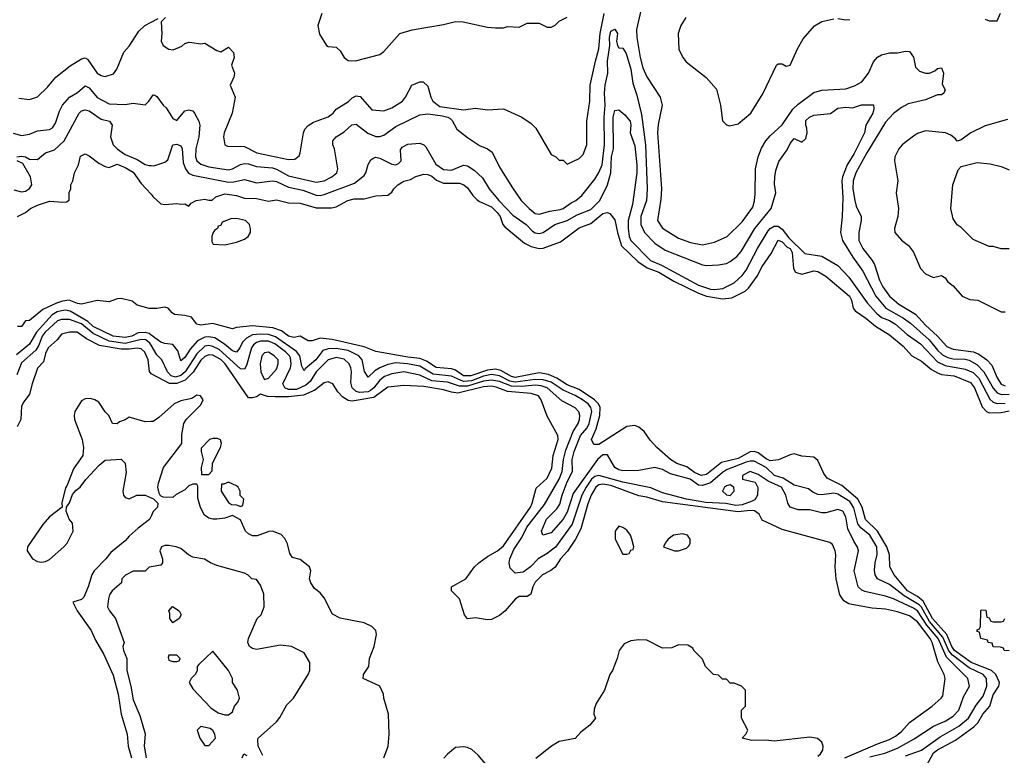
# Model space of a CAD drawing. Header units: inches. Extents: x 2348352 to 2479776, y 460422 to 613655.
# Tile 159 of 256: x 2379340 to 2384286, y 511683 to 515379. Entities that reach past the tile are written whole.
import ezdxf

# ---------------------------------------------------------------- set-up
doc = ezdxf.new("R2010")
doc.units = ezdxf.units.IN
doc.header["$MEASUREMENT"] = 0
doc.layers.add('C3571', color=7, linetype='Continuous')
doc.layers.add('C3581', color=7, linetype='Continuous')

msp = doc.modelspace()

# ---------------------------------------------------------------- linework, layer by layer
at = {"layer": 'C3571', "color": 4}
for points, elevation in [([(2379335.3, 514984.7), (2379390, 514978), (2379430, 514991.3), (2379480.2, 515039.8), (2379522, 515090), (2379593.4, 515146.6), (2379650, 515182), (2379670, 515186.8), (2379680.7, 515180.7), (2379730, 515110.8), (2379750, 515099.1), (2379770, 515094), (2379812.1, 515107.9), (2379829, 515130), (2379864.1, 515215.9), (2379890, 515246), (2379938.6, 515321.4), (2379969.4, 515350.6), (2380000, 515366.4)], 96), ([(2379308.3, 514808.3), (2379350, 514798), (2379390, 514804.9), (2379430, 514820.7), (2379490, 514827.3), (2379504.5, 514835.5), (2379520.5, 514859.5), (2379540.1, 514919.9), (2379555.6, 514950), (2379590, 514990.4), (2379630, 515012.7), (2379670, 515046.8), (2379690, 515037.3), (2379730, 514988.4), (2379790, 514956.3), (2379870, 514953.4), (2379910, 514960.5), (2379970, 514951.3), (2379989.3, 514970.7), (2380000, 514986.9)], 92), ([(2379326, 514690), (2379350, 514694), (2379370, 514690.6), (2379390, 514678.8), (2379430, 514676.3), (2379469.5, 514710.5), (2379514.6, 514725.4), (2379562.9, 514770), (2379639, 514910), (2379650, 514921), (2379670, 514926), (2379690, 514921), (2379750, 514878.8), (2379792, 514870), (2379804.7, 514850), (2379796, 514790), (2379810.6, 514750), (2379830.7, 514730), (2379870, 514702.4), (2379930, 514676.4), (2379970, 514651.8), (2379990, 514646), (2380000, 514645.9)], 88), ([(2379330, 514390.7), (2379370, 514410.6), (2379394, 514430), (2379430, 514447.7), (2379490, 514466.8), (2379557.2, 514462.8), (2379575.3, 514464.7), (2379588, 514472), (2379588.9, 514511.1), (2379598, 514530), (2379598, 514550), (2379608, 514570), (2379615.3, 514610), (2379635.3, 514650), (2379646, 514694), (2379670, 514704.7), (2379690, 514696), (2379738.5, 514658.5), (2379770, 514641), (2379790, 514636), (2379830, 514652.7), (2379870, 514636.4), (2379910, 514613), (2379950, 514556), (2380000, 514501.9)], 84), ([(2379310, 514524.7), (2379350, 514514), (2379370, 514517.3), (2379389.5, 514530.5), (2379400.9, 514550), (2379395.1, 514590), (2379356.5, 514656.5), (2379328, 514670)], 88), ([(2380000, 513928.7), (2379990, 513928.7), (2379930, 513945.2), (2379905.2, 513965.2), (2379850, 513979), (2379830, 513977.2), (2379790, 513961.2), (2379730, 513968.7), (2379650.8, 513949.2), (2379630, 513952.7), (2379589.6, 513969.6), (2379554.7, 513965.3), (2379524.4, 513955.6), (2379456.8, 513923.2), (2379390, 513868), (2379370, 513866), (2379350, 513838), (2379330, 513838)], 84), ([(2380000, 513794.9), (2379990, 513802.2), (2379970, 513807.2), (2379934.8, 513805.2), (2379904, 513790), (2379870, 513783.1), (2379810, 513789.1), (2379710, 513837.2), (2379682.2, 513862.2), (2379594.5, 513914.5), (2379570, 513919.3), (2379550, 513917.1), (2379528.2, 513911.8), (2379503.6, 513896.4), (2379424.7, 513810), (2379390, 513749.7), (2379323.8, 513696.2)], 88), ([(2380000, 513744.5), (2379994.1, 513754.1), (2379974, 513770), (2379950, 513772.3), (2379870, 513752.5), (2379790, 513764.1), (2379710, 513802.9), (2379650, 513851.2), (2379590, 513872.2), (2379550, 513873.5), (2379530, 513866.6), (2379469, 513810), (2379453.1, 513790), (2379435.8, 513744.2), (2379420.8, 513719.2), (2379350, 513655.6), (2379325.3, 513594.7)], 92), ([(2380000.1, 513600.1), (2379991.7, 513611.7), (2379985.1, 513670), (2379968.5, 513708.5), (2379950, 513726), (2379930, 513729.7), (2379890, 513723.5), (2379850, 513723.8), (2379741.8, 513741.8), (2379675.2, 513775.2), (2379629.3, 513809.3), (2379590, 513809.4), (2379550, 513799.3), (2379528.4, 513771.6), (2379483.8, 513730), (2379470, 513702), (2379459.1, 513660.9), (2379430, 513628), (2379402.8, 513550), (2379390, 513498), (2379360.5, 513459.5), (2379350, 513438), (2379346, 513370), (2379327.1, 513332.9)], 96), ([(2380000, 513360.1), (2379970, 513358), (2379890, 513382), (2379870, 513368.7), (2379841, 513359), (2379830, 513349), (2379806, 513350), (2379788, 513390), (2379769.1, 513409.1), (2379737.2, 513457.2), (2379718, 513470), (2379696, 513476), (2379670, 513475.1), (2379650, 513464), (2379617.3, 513410), (2379614, 513390), (2379616.3, 513370), (2379654.8, 513270), (2379660.7, 513230), (2379658, 513190), (2379610, 513122), (2379579.1, 513040.9), (2379570, 513028), (2379552, 512952), (2379554, 512930), (2379490, 512881.2), (2379456.7, 512843.3), (2379378.8, 512730), (2379377.3, 512710), (2379404, 512670), (2379430, 512656.3), (2379450, 512653.4), (2379470, 512656.3), (2379490, 512668), (2379562.7, 512730), (2379579.3, 512750), (2379609.2, 512810), (2379605.2, 512850), (2379589, 512870), (2379574, 512910), (2379575.3, 512930), (2379590, 512952), (2379605.6, 512994.4), (2379624.1, 513015.9), (2379644, 513030), (2379671.7, 513068.3), (2379738.9, 513141.1), (2379770, 513166.8), (2379850, 513171), (2379870.7, 513150.7), (2379875.9, 513104.1), (2379858.8, 513010), (2379861, 512990), (2379870, 512978), (2379890, 512971.3), (2379929.1, 512990.9), (2379970.7, 512990.7), (2380000, 512977.4)], 104), ([(2380000, 512884.5), (2379992.7, 512867.3), (2379934.9, 512825.1), (2379890, 512785.2), (2379870, 512760.9), (2379797.5, 512702.5), (2379773.4, 512670), (2379714, 512610), (2379702, 512590), (2379684.9, 512530), (2379662, 512478), (2379650, 512466), (2379607.1, 512452.9), (2379628.9, 512408.9), (2379699.5, 512310), (2379721.5, 512261.5), (2379762.4, 512190), (2379810, 512086), (2379834.6, 511990), (2379850.3, 511890.3), (2379880.5, 511790), (2379886, 511730), (2379902.4, 511670)], 104), ([(2380000, 512629.7), (2379990, 512628), (2379970, 512608), (2379910, 512608.7), (2379871.3, 512588.7), (2379854, 512570), (2379852, 512550), (2379804.7, 512510), (2379791.3, 512490), (2379786.8, 512470), (2379781, 512430), (2379791, 512410), (2379822, 512370), (2379864.7, 512250), (2379858, 512230), (2379861, 512210), (2379878.8, 512170), (2379878, 512110), (2379898.8, 512030), (2379910, 511962), (2379943.5, 511883.5), (2379970.6, 511790.6), (2379965.5, 511730), (2379976.3, 511670)], 108)]:
    msp.add_lwpolyline(points, dxfattribs=dict(at, elevation=elevation))
at = {"layer": 'C3581', "color": 4}
for points, elevation in [([(2382470.6, 515469.4), (2382439.5, 515330), (2382441.1, 515290), (2382457.1, 515190), (2382470, 515138), (2382490, 515091.3), (2382557.3, 514990), (2382567.3, 514950), (2382546.9, 514853.1), (2382543.7, 514810), (2382564.9, 514530), (2382561.7, 514478.3), (2382544.9, 514370), (2382570, 514331), (2382650, 514282), (2382710, 514259.3), (2382770, 514248), (2382830, 514260.7), (2382894, 514290), (2382970, 514364), (2383022.7, 514437.3), (2383031.4, 514468.6), (2383034.9, 514505.1), (2383036.3, 514630), (2383049.7, 514690), (2383066.3, 514733.7), (2383087.6, 514770), (2383110, 514796.3), (2383170, 514850.5), (2383224.5, 514930), (2383250, 514954.9), (2383330, 515013), (2383370, 515025.5), (2383490, 515032.4), (2383533, 515047), (2383570, 515066.7), (2383603.6, 515110), (2383630, 515167.3), (2383650, 515190.5), (2383670, 515202), (2383710, 515213), (2383750, 515213.4), (2383790, 515220.7), (2383810, 515218.8), (2383830, 515191.3), (2383840.4, 515140.4), (2383860.3, 515120.3), (2383890, 515110.4), (2383910, 515110.4), (2383937.7, 515122.3), (2383950, 515133.4), (2383970, 515137.3), (2383981.6, 515110), (2383974.8, 515054.8), (2383990, 515026), (2383982, 515010), (2383970, 515002), (2383950, 515002), (2383890, 514976), (2383803.9, 514956.1), (2383770, 514938.4), (2383730, 514907.3), (2383690, 514863.7), (2383596, 514710), (2383540.3, 514610), (2383526.3, 514570), (2383524.9, 514530), (2383535.3, 514470), (2383542.7, 514442.8), (2383568, 514390), (2383568, 514370), (2383554.9, 514310), (2383556.4, 514270), (2383574.9, 514230), (2383623.1, 514170), (2383633.7, 514150), (2383658.9, 514070), (2383676.7, 514036.7), (2383710, 513990.5), (2383756.3, 513950), (2383840, 513900), (2383890, 513843.7), (2383950.4, 513790), (2383998, 513738), (2384030, 513724), (2384131.1, 513711.1), (2384159, 513699), (2384199.3, 513670), (2384223.2, 513643.2), (2384250, 513580.7), (2384270, 513547.4), (2384290, 513538.9)], 96), ([(2380000, 515366.4), (2380035.3, 515384.7)], 96), ([(2380072, 515390), (2380051.3, 515368.7), (2380054.8, 515310), (2380050.9, 515270.9), (2380061, 515250), (2380090, 515231), (2380111.9, 515228.1), (2380154, 515246), (2380170, 515258.8), (2380190, 515266), (2380205.4, 515265.4), (2380250, 515258), (2380270, 515261), (2380330, 515224.7), (2380350, 515218), (2380390, 515242), (2380414.4, 515214.4), (2380418, 515190), (2380404.7, 515150), (2380418.8, 515110), (2380416, 515090), (2380398, 515050), (2380422.8, 514990), (2380407.3, 514910), (2380367.3, 514810), (2380364, 514790), (2380371, 514751), (2380384, 514744), (2380470, 514742), (2380532, 514710), (2380690, 514677.3), (2380722, 514678), (2380744, 514696), (2380749.3, 514710.7), (2380765.1, 514810), (2380772.3, 514830), (2380790, 514847.7), (2380816.1, 514863.9), (2380890, 514890.4), (2380914.5, 514910), (2380930, 514930.5), (2380991.3, 514968.7), (2381010, 514986.8), (2381030, 514996.3), (2381050, 514994), (2381110, 514926.8), (2381170, 514920.7), (2381210, 514936.3), (2381262.7, 514970), (2381278, 514990), (2381310, 515050.8), (2381350, 515067.3), (2381367.1, 515067.1), (2381390, 515046), (2381404.9, 514990), (2381416.2, 514970), (2381450, 514943.5), (2381570, 514925.5), (2381630, 514934), (2381690, 514926), (2381770, 514931), (2381862, 514890), (2381910, 514858), (2381933.7, 514833.7), (2382010, 514702), (2382034, 514690), (2382050, 514674), (2382070, 514674), (2382090, 514654), (2382150, 514682), (2382170, 514702), (2382189, 514750), (2382189.4, 514869.4), (2382203.7, 514970), (2382206.6, 515050), (2382232, 515170), (2382250, 515232), (2382256.8, 515310), (2382276.4, 515410)], 96), ([(2380858.8, 515410), (2380838, 515350), (2380847.1, 515307.1), (2380882, 515250), (2380890, 515244.7), (2380930, 515242), (2380950, 515222), (2380970.8, 515190), (2380990, 515174), (2381026.8, 515173.2), (2381150, 515204), (2381170, 515218.8), (2381250, 515310.6), (2381311.4, 515328.6), (2381470, 515355.3), (2381530, 515370.4), (2381567.9, 515367.9), (2381690, 515341), (2381730, 515338), (2381770, 515338), (2381790, 515344.7), (2381850, 515342), (2381890, 515362), (2381950, 515362), (2381990, 515342), (2382010, 515342), (2382030, 515352), (2382050, 515372), (2382090, 515391.3)], 104), ([(2382687.3, 515390), (2382660.7, 515350), (2382648, 515310), (2382650.6, 515230.6), (2382670.8, 515190), (2382688.3, 515168.3), (2382788.1, 515088.1), (2382841, 515030), (2382860.7, 514950), (2382870.9, 514870.9), (2382890, 514851.3), (2382905.4, 514845.4), (2382950, 514856), (2383013.2, 514910), (2383072.9, 515007.1), (2383142, 515150), (2383150, 515158), (2383170, 515158), (2383190, 515146), (2383210, 515151.3), (2383246.8, 515233.2), (2383276.6, 515283.4), (2383332.1, 515347.9), (2383370, 515370.8), (2383430, 515382.8)], 104), ([(2383450, 515386), (2383490, 515378), (2383510, 515381)], 104), ([(2384190, 515382), (2384210, 515374), (2384250, 515374), (2384267.3, 515412.7)], 104), ([(2380000, 514986.9), (2380010, 515002), (2380019.6, 514999.6), (2380030, 514994), (2380061, 514950), (2380076.8, 514936.8), (2380110, 514882), (2380130, 514872), (2380170, 514921), (2380190, 514926), (2380210, 514921), (2380218.8, 514910), (2380240.7, 514870), (2380244.9, 514850), (2380240.5, 514790), (2380224.6, 514730), (2380223.1, 514690), (2380230.4, 514670.4), (2380250, 514653.4), (2380290, 514640.4), (2380390, 514624.9), (2380410, 514630.4), (2380450, 514652.2), (2380470, 514657), (2380490, 514654.9), (2380530, 514641.7), (2380610, 514635.3), (2380630, 514628.9), (2380690, 514594.9), (2380830, 514563.1), (2380869.6, 514570.4), (2380909, 514590), (2380933.2, 514610), (2380939, 514630), (2380921.2, 514730), (2380913.2, 514750), (2380914, 514770), (2380930, 514791), (2380970, 514816), (2381009.5, 514850.5), (2381030, 514854), (2381088.5, 514808.5), (2381130, 514793), (2381150, 514793), (2381170, 514799.1), (2381230, 514843), (2381350, 514901), (2381390, 514906), (2381464.5, 514895.5), (2381490.3, 514890.3), (2381502, 514882), (2381512.1, 514872.1), (2381536, 514830), (2381590, 514787.3), (2381650, 514746.8), (2381690, 514731), (2381713.4, 514713.4), (2381750, 514638), (2381815.2, 514535.2), (2381858.8, 514470), (2381898.8, 514430), (2381930, 514406), (2381950, 514401.6), (2382002.8, 514417.2), (2382054.6, 514425.4), (2382070, 514430.4), (2382110, 514459.1), (2382134, 514470), (2382164.8, 514495.2), (2382230, 514578.8), (2382250, 514610.8), (2382266, 514650), (2382277.3, 514750), (2382275.6, 514890), (2382281, 514950), (2382277.3, 515010), (2382281.1, 515050), (2382295.1, 515110), (2382293, 515170), (2382305.1, 515250), (2382302.9, 515290), (2382310, 515321), (2382330, 515330.8), (2382344, 515310), (2382338.8, 515270), (2382342.8, 515250), (2382350, 515238), (2382370, 515236), (2382386.8, 515210), (2382410.3, 515130), (2382419.9, 515059.9), (2382439.9, 514999.9), (2382463.2, 514903.2), (2382483.1, 514750), (2382492.4, 514530), (2382488.4, 514470), (2382460.4, 514390), (2382460.4, 514350), (2382478.4, 514310), (2382530, 514257.1), (2382582, 514222), (2382770, 514147.7), (2382790, 514144), (2382850, 514147.3), (2382890, 514154), (2382910, 514164), (2382942.7, 514190), (2382964.9, 514215.1), (2383033.3, 514330), (2383116, 514430), (2383139, 514510), (2383132.3, 514552.3), (2383133.6, 514590), (2383138.3, 514621.7), (2383153, 514667), (2383195.3, 514724.7), (2383210, 514758), (2383230, 514782), (2383270, 514764.7), (2383290, 514782), (2383295.3, 514810), (2383294.6, 514834.6), (2383288.7, 514850), (2383290, 514872), (2383308, 514890), (2383330, 514898.8), (2383412.9, 514907.1), (2383450, 514934.8), (2383490, 514939.1), (2383523.1, 514936.9), (2383569.1, 514950.9), (2383630, 514952), (2383631.3, 514931.3), (2383626, 514910), (2383590.8, 514850), (2383584, 514810), (2383532.4, 514707.6), (2383497, 514650), (2383473.4, 514590), (2383470.3, 514570), (2383475.9, 514484.1), (2383472.2, 514390), (2383463.1, 514310), (2383473.4, 514270), (2383525.4, 514185.4), (2383575.4, 514115.4), (2383641.1, 513990), (2383690.4, 513930), (2383779.8, 513879.8), (2383814.6, 513854.6), (2383908.9, 513770), (2383950, 513718.7), (2383976, 513696), (2384002.8, 513682.8), (2384030, 513676.1), (2384090, 513673.8), (2384110, 513668.9), (2384147.6, 513647.6), (2384184, 513610), (2384230, 513528.4), (2384250, 513504.6), (2384270, 513496.9), (2384310, 513497.8)], 92), ([(2380000, 514645.9), (2380014.3, 514645.7), (2380070, 514662.8), (2380084.1, 514675.9), (2380109.6, 514750.4), (2380130, 514754), (2380150, 514744.7), (2380156.3, 514730), (2380161.7, 514661.7), (2380174, 514630), (2380188.9, 514608.9), (2380210, 514597.6), (2380390, 514563.6), (2380416, 514564), (2380470, 514576.3), (2380530, 514559.1), (2380610, 514570.4), (2380630, 514566.7), (2380690, 514538.3), (2380762, 514522), (2380830, 514498), (2380850, 514496.5), (2380870, 514501.1), (2381021.3, 514558.7), (2381070, 514596), (2381079.3, 514610), (2381090, 514651), (2381104.9, 514675.1), (2381116.6, 514683.4), (2381130, 514687.7), (2381150, 514683), (2381210, 514653.4), (2381230, 514650.8), (2381243.2, 514656.8), (2381256, 514670), (2381254, 514726), (2381262, 514738), (2381290, 514754), (2381350, 514758.8), (2381370, 514751), (2381379.9, 514739.9), (2381430, 514653.4), (2381470, 514626.4), (2381510, 514622.4), (2381570, 514647.7), (2381590, 514644.9), (2381623.9, 514623.9), (2381665.1, 514585.1), (2381699.1, 514530), (2381747, 514470), (2381817.7, 514397.8), (2381884.9, 514350), (2381916.1, 514316.1), (2381930, 514307.7), (2381950, 514305.5), (2381970, 514310.6), (2382029, 514350), (2382090, 514370.4), (2382140.6, 514399.4), (2382210, 514426), (2382254.8, 514470), (2382292.9, 514550), (2382309.8, 514610), (2382313.7, 514690), (2382323.1, 514730), (2382321, 514890), (2382330, 514922.8), (2382350, 514926.8), (2382380.9, 514900.9), (2382407.3, 514870), (2382410.4, 514850), (2382406.8, 514810), (2382430, 514744.7), (2382440.2, 514650), (2382440.2, 514610), (2382419.1, 514450), (2382396.5, 514370), (2382396.1, 514330), (2382402.3, 514290), (2382410.5, 514270), (2382508.2, 514170), (2382565.1, 514145.1), (2382750, 514045.8), (2382810, 514025.8), (2382830, 514023.2), (2382872.1, 514027.9), (2382930, 514057.1), (2382970, 514093.4), (2382990, 514120.7), (2383046.3, 514230), (2383100.8, 514319.2), (2383110, 514330.4), (2383130, 514342), (2383150, 514341.7), (2383170, 514327.6), (2383203.3, 514283.3), (2383284.1, 514204.1), (2383370.3, 514190.3), (2383450, 514144), (2383504.8, 514084.8), (2383597.5, 513957.5), (2383644.2, 513904.2), (2383670, 513883.1), (2383710, 513867.4), (2383739.3, 513850), (2383798, 513798), (2383866, 513750), (2383950, 513660.3), (2383990, 513641.3), (2384090, 513623.2), (2384130, 513606), (2384157.7, 513577.7), (2384213, 513473), (2384230, 513457.4), (2384250, 513450.3), (2384290, 513453.4)], 88), ([(2384302, 514878), (2384190, 514845.2), (2384118, 514810), (2384070, 514775.3), (2384050, 514768.7), (2384041.2, 514781.2), (2384018.4, 514798.4), (2383991.5, 514811.5), (2383890, 514820.9), (2383850, 514806.6), (2383830, 514794.5), (2383774, 514750), (2383756.3, 514730), (2383736.3, 514690), (2383734, 514670), (2383750.8, 514570), (2383742.8, 514510), (2383754, 514430), (2383750.7, 514390), (2383734.8, 514330), (2383736, 514310), (2383770, 514271.3), (2383804.5, 514244.5), (2383830, 514211.3), (2383864.7, 514130), (2383890, 514102), (2383930, 514084.7), (2383970, 514094), (2383990, 514082), (2384002.8, 514062.8), (2384030, 514042), (2384074, 513990), (2384112.7, 513972.7), (2384154, 513970), (2384270, 513912), (2384290, 513911.3)], 104), ([(2384310, 514228.7), (2384270, 514228.7), (2384230, 514239), (2384210, 514239), (2384130, 514275.3), (2384070, 514335.3), (2384049.3, 514349.3), (2384030, 514378), (2384018, 514430), (2384027.3, 514550), (2384054.6, 514625.4), (2384070, 514642), (2384150, 514661), (2384215.3, 514655.3), (2384270, 514641), (2384310, 514624.7)], 104), ([(2380000, 514501.9), (2380011, 514490), (2380050, 514454.8), (2380070, 514450.7), (2380130, 514456), (2380148, 514452), (2380170, 514454), (2380190, 514442), (2380202, 514458), (2380226, 514470), (2380270, 514478), (2380290, 514472), (2380307.3, 514472.7), (2380326, 514490), (2380370, 514504), (2380430, 514495.5), (2380470, 514483), (2380530, 514480.3), (2380590, 514466.8), (2380630, 514474), (2380690, 514458.8), (2380750, 514458), (2380830, 514434.4), (2380906, 514434), (2380930, 514438.8), (2380988.7, 514470), (2381021.2, 514478.8), (2381070, 514479.1), (2381130, 514494.8), (2381190, 514498), (2381210, 514512), (2381219, 514530), (2381239, 514550), (2381270, 514567.3), (2381304.1, 514575.9), (2381330, 514590.8), (2381370, 514602.8), (2381390, 514600.7), (2381410, 514593), (2381433.3, 514573.3), (2381470, 514558.4), (2381550, 514557.1), (2381571, 514550), (2381590, 514534.8), (2381615.8, 514495.8), (2381636, 514476), (2381650, 514465.5), (2381710, 514438.4), (2381739.5, 514410), (2381753.1, 514390), (2381766.7, 514350), (2381778, 514338), (2381876.5, 514256.5), (2381910, 514240.3), (2381950, 514230.3), (2381970, 514232), (2382056.4, 514263.6), (2382150, 514334), (2382210, 514355.5), (2382270, 514406), (2382291.1, 514411.1), (2382304.7, 514404.7), (2382330, 514374), (2382342.8, 514310), (2382363.7, 514243.7), (2382444.6, 514164.6), (2382491.7, 514131.7), (2382550.4, 514110), (2382626.2, 514066.2), (2382750, 514005), (2382790.2, 513990.2), (2382870, 513976.5), (2382917.6, 513982.4), (2382984.4, 514015.6), (2383002, 514030), (2383045.6, 514090), (2383070, 514138.8), (2383115.6, 514204.4), (2383150, 514270.7), (2383170, 514262.8), (2383196, 514236), (2383210.3, 514230), (2383220.5, 514210), (2383228, 514130), (2383238, 514110), (2383270, 514100.7), (2383330, 514117.3), (2383350, 514114), (2383390, 514090.5), (2383508.4, 513990), (2383519.5, 513970), (2383526.7, 513930), (2383536.5, 513916.5), (2383590, 513880.4), (2383639.7, 513839.7), (2383710, 513796.4), (2383778.8, 513738.8), (2383822, 513690), (2383870, 513663.1), (2383921.3, 513621.3), (2383950, 513604.6), (2383970, 513596.9), (2384034.8, 513590), (2384115.8, 513555.8), (2384136.5, 513530), (2384174.7, 513434.7), (2384197.3, 513410), (2384210, 513403.7), (2384270, 513404.9), (2384310, 513413.8)], 84), ([(2383895.1, 511630), (2383930, 511695.3), (2383950, 511710.3), (2384041.1, 511758.9), (2384133.3, 511826.7), (2384153.2, 511846.8), (2384178.9, 511890), (2384214, 511930), (2384230, 511986.8), (2384259, 512030), (2384262.7, 512050), (2384244, 512090), (2384222.4, 512110), (2384119.7, 512150), (2384036.8, 512210), (2384023.4, 512230), (2383997, 512290), (2383925.2, 512370), (2383877.9, 512457.9), (2383850, 512481.1), (2383799.2, 512510), (2383732.4, 512590), (2383711.3, 512630), (2383709.7, 512690), (2383696.8, 512730), (2383649.8, 512810), (2383588.5, 512868.5), (2383571.9, 512930), (2383549.9, 512969.9), (2383470, 513039.7), (2383396.1, 513076.1), (2383379.8, 513099.8), (2383350, 513165.1), (2383330, 513180.5), (2383270, 513186.6), (2383230, 513197.6), (2383210, 513193.3), (2383152.5, 513167.5), (2383110, 513163.5), (2383090, 513172.1), (2383050, 513202.7), (2383030, 513209.8), (2383010, 513208.6), (2382950, 513174.8), (2382865.6, 513154.4), (2382790, 513094), (2382764, 513090), (2382730, 513104.2), (2382692.2, 513132.2), (2382640.9, 513150), (2382610, 513169.7), (2382540.7, 513230), (2382507.2, 513267.2), (2382477, 513310), (2382450, 513331.5), (2382430, 513340.5), (2382390, 513334.7), (2382250, 513244.7), (2382224.4, 513244.4), (2382212, 513270), (2382235.7, 513324.3), (2382254.5, 513390), (2382256, 513430), (2382248.4, 513450), (2382228.3, 513470), (2382150, 513521.4), (2382090, 513545), (2382039, 513579), (2381996.5, 513596.5), (2381950, 513604.2), (2381830, 513582.1), (2381810, 513585.9), (2381756.7, 513616.7), (2381730, 513623.9), (2381690, 513618.4), (2381606.8, 513590), (2381570, 513589.8), (2381530, 513618.7), (2381510, 513625), (2381432.6, 513632.6), (2381383.8, 513663.8), (2381350, 513676.8), (2381290, 513682.9), (2381130, 513711.8), (2381070, 513736.2), (2380910, 513771.8), (2380850, 513779.5), (2380810, 513766), (2380790, 513765.2), (2380750, 513788.7), (2380717.5, 513782.5), (2380690.5, 513789.5), (2380656.1, 513816.1), (2380611.4, 513831.4), (2380510, 513841.1), (2380430, 513833.2), (2380410, 513826.6), (2380310, 513852.3), (2380250, 513845.2), (2380230, 513849), (2380204, 513884), (2380170, 513893.2), (2380118, 513898), (2380105.6, 513905.6), (2380086, 513930), (2380070, 513935.3), (2380030, 513928.7), (2380000, 513928.7)], 84), ([(2383790, 511680.3), (2383870, 511708.7), (2383964.1, 511775.9), (2384057.6, 511830), (2384106, 511870), (2384144.2, 511935.8), (2384180, 511980), (2384199.2, 512030), (2384196.9, 512070), (2384179.6, 512090), (2384110, 512123.5), (2384026, 512186), (2384008.2, 512208.2), (2383977.1, 512277.1), (2383910, 512355), (2383870, 512427.4), (2383859.1, 512439.1), (2383784, 512484), (2383710, 512541.3), (2383649.3, 512570), (2383638, 512590), (2383633.8, 512613.8), (2383636.9, 512650), (2383647.9, 512692.1), (2383646.3, 512730), (2383610, 512789.6), (2383566.1, 512826.1), (2383550, 512847), (2383530, 512926), (2383510, 512958.3), (2383450, 512994.7), (2383430, 513000.5), (2383370, 512991.6), (2383350, 512994), (2383324.9, 513004.9), (2383302, 513022), (2383230, 513041.3), (2383175.8, 513075.8), (2383132.3, 513090), (2383089.6, 513130), (2383030, 513161), (2383010, 513161.5), (2382990, 513155.8), (2382890, 513116.9), (2382870, 513104.7), (2382810, 513052.6), (2382770, 513038.4), (2382750, 513040.9), (2382709, 513070), (2382610, 513097.6), (2382570, 513119.3), (2382531.1, 513128.9), (2382450, 513114), (2382370, 513113), (2382350, 513116.9), (2382329.6, 513130), (2382293.8, 513193.8), (2382270, 513193.3), (2382242, 513170), (2382120.5, 512999.5), (2382090, 512905.2), (2382070, 512869.4), (2382010, 512801.2), (2381969, 512789), (2381962, 512810), (2381987, 512870), (2382038.9, 512921.1), (2382054.2, 512945.8), (2382064.7, 512990), (2382090, 513057.3), (2382117.7, 513110), (2382115.8, 513170), (2382124.8, 513210), (2382157.7, 513290), (2382190.6, 513329.5), (2382201.5, 513350), (2382214.2, 513410), (2382209.7, 513430), (2382195.4, 513450), (2382167.8, 513470), (2382130, 513491.8), (2382070, 513517.2), (2382010, 513558.5), (2381970, 513570.6), (2381930, 513572), (2381830, 513558.5), (2381803.1, 513563.1), (2381750, 513590.5), (2381710, 513596.3), (2381670, 513588), (2381610, 513565.4), (2381570, 513561.1), (2381510, 513588.1), (2381418.1, 513598.1), (2381350, 513638), (2381288.7, 513650), (2381230, 513655), (2381190, 513647.2), (2381149.3, 513630.7), (2381124.5, 513615.5), (2381090, 513584), (2381071.6, 513611.6), (2381060.5, 513670), (2381043.6, 513690), (2380990, 513717.1), (2380930, 513727.9), (2380890, 513726.4), (2380863.4, 513716.6), (2380828.5, 513670), (2380774.6, 513625.4), (2380770, 513615.3), (2380758, 513638), (2380747.1, 513690), (2380731.6, 513711.6), (2380625.6, 513785.6), (2380590, 513796.8), (2380550, 513799.4), (2380510, 513795.8), (2380480.2, 513779.8), (2380460.2, 513759.8), (2380446, 513730), (2380430, 513709.6), (2380410, 513715.6), (2380369.8, 513749.8), (2380320.1, 513780.1), (2380290, 513786.4), (2380270, 513783.5), (2380234.2, 513765.8), (2380196, 513724), (2380170, 513682.7), (2380150, 513665.2), (2380134.9, 513714.9), (2380110, 513746.6), (2380070, 513751.6), (2380050, 513758.7), (2380000, 513794.9)], 88), ([(2383610, 511676.1), (2383686, 511694), (2383750, 511719.5), (2383833.9, 511766.1), (2383930, 511830.4), (2383990, 511854.9), (2384030, 511879.3), (2384057.6, 511910), (2384082, 511978), (2384112.3, 512030), (2384103.7, 512070), (2383996.5, 512176.5), (2383953.6, 512270), (2383896.9, 512336.9), (2383850, 512408.6), (2383830, 512422.8), (2383730, 512469.7), (2383690, 512483), (2383586.2, 512506.2), (2383570, 512512.7), (2383552.7, 512530), (2383532, 512610), (2383553.2, 512710), (2383549.4, 512729.4), (2383530, 512759), (2383500.9, 512820.9), (2383490, 512882), (2383475.1, 512910), (2383450, 512918), (2383390, 512901.2), (2383370, 512901.2), (2383310, 512916), (2383250, 512916), (2383210, 512929.3), (2383199.3, 512950), (2383189.6, 512990), (2383167.8, 513030), (2383100.6, 513060.6), (2383050, 513094.5), (2383010, 513109.2), (2382971, 513090), (2382971.3, 513071.3), (2383034.9, 513054.9), (2383048.8, 513028.8), (2383046.5, 512990), (2383033.2, 512966.8), (2383020.4, 512959.6), (2382970, 512942.2), (2382938, 512938), (2382888.1, 512948.1), (2382786.4, 512953.6), (2382690, 512970.9), (2382570, 513002.6), (2382510, 513026.9), (2382370, 513055.6), (2382250, 513088.7), (2382230, 513084.4), (2382213.4, 513070), (2382185.4, 513030), (2382163.9, 512990), (2382114.8, 512845.2), (2382031.1, 512728.9), (2381990, 512696.9), (2381944, 512670), (2381905.5, 512630), (2381870, 512602.9), (2381830, 512599), (2381804.1, 512624.1), (2381799.5, 512650), (2381801.6, 512670), (2381822.7, 512717.3), (2381862, 512778), (2381887.4, 512830), (2381977, 512943), (2382049.8, 513070), (2382065.7, 513110), (2382072.1, 513170), (2382084.2, 513215.8), (2382119.8, 513310), (2382146, 513350), (2382153, 513370), (2382154.7, 513390), (2382149.6, 513409.6), (2382130, 513429.4), (2382063.7, 513463.7), (2381990, 513529.7), (2381959.7, 513539.7), (2381930, 513543.2), (2381863, 513537), (2381810, 513537.5), (2381750, 513561.4), (2381710, 513568.4), (2381670, 513562.5), (2381590, 513538.8), (2381550, 513537.7), (2381490, 513558.5), (2381410, 513565.5), (2381350, 513592.9), (2381270, 513609.7), (2381210, 513599.7), (2381173.6, 513586.4), (2381150, 513568), (2381119.6, 513530), (2381103.1, 513516.9), (2381090, 513509), (2381046.5, 513506.5), (2381030, 513511.3), (2381009.7, 513530), (2381004.4, 513555.6), (2381007.3, 513610), (2381004.5, 513630), (2380994.5, 513650), (2380970, 513673.3), (2380930, 513681.3), (2380890, 513669.5), (2380830, 513609.6), (2380798.8, 513561.2), (2380777.6, 513542.4), (2380730, 513521.1), (2380690, 513522), (2380672, 513530), (2380661.6, 513550), (2380699.8, 513630), (2380704.8, 513650), (2380700.5, 513680.5), (2380696.4, 513690), (2380675.4, 513710), (2380621.3, 513750), (2380590, 513763.8), (2380550, 513764.2), (2380530, 513757.7), (2380514.4, 513745.6), (2380504.6, 513730), (2380478.9, 513641.1), (2380470, 513623.7), (2380450, 513625.1), (2380341.5, 513721.5), (2380310, 513737.2), (2380290, 513742), (2380270, 513739.2), (2380230, 513701.1), (2380171.3, 513610), (2380150, 513590.9), (2380123.2, 513583.2), (2380100.5, 513590), (2380082, 513610), (2380055.1, 513670), (2380030, 513696.2), (2380000, 513744.5)], 92), ([(2383485.1, 511670), (2383650, 511741.7), (2383710, 511763.1), (2383740.3, 511779.7), (2383770, 511803), (2383810, 511847.7), (2383924, 511930), (2383969.3, 511970.7), (2383977, 511983), (2383989.3, 512070), (2383984.5, 512090), (2383952.6, 512152.6), (2383923.5, 512250), (2383913.5, 512270), (2383850, 512354.3), (2383810, 512384.7), (2383750, 512404.7), (2383690, 512418), (2383623, 512423), (2383521.2, 512441.2), (2383504.8, 512444.8), (2383479.5, 512459.5), (2383459.5, 512490), (2383440.9, 512570), (2383436.2, 512630), (2383440.7, 512690), (2383437, 512710), (2383422.7, 512742.7), (2383410, 512753.2), (2383170, 512818), (2383070, 512864), (2383054.2, 512894.2), (2383031.2, 512911.2), (2383010, 512913.3), (2382950, 512906), (2382570, 512956.4), (2382490, 512979.7), (2382450, 512986.6), (2382310, 513038.2), (2382270, 513046), (2382250, 513042), (2382234.4, 513030), (2382210.6, 512990.6), (2382193.7, 512946.3), (2382158.5, 512821.5), (2382133, 512770), (2382091.7, 512708.3), (2382056.3, 512670), (2382030, 512629.2), (2382008.6, 512611.4), (2381966.8, 512590), (2381930, 512553.2), (2381918, 512530), (2381907.5, 512492.5), (2381890, 512481.2), (2381850, 512480.9), (2381831, 512470), (2381778.8, 512410), (2381750, 512386), (2381710, 512365.2), (2381690, 512364), (2381630, 512374), (2381589, 512369), (2381575.3, 512390), (2381548.9, 512468.9), (2381508.7, 512510), (2381508.7, 512530), (2381582, 512570), (2381625.2, 512630), (2381646, 512650), (2381690, 512683), (2381741.2, 512710), (2381770, 512736.3), (2381906, 512930), (2381915.1, 512950), (2381934, 513026), (2381990, 513076), (2382013.4, 513126.6), (2382020.5, 513190), (2382044.5, 513270), (2382042.7, 513290), (2381990, 513388), (2381959.5, 513470), (2381946, 513490), (2381910, 513501.1), (2381790, 513511.5), (2381733.7, 513533.7), (2381710, 513537.8), (2381670, 513534.9), (2381542, 513502), (2381510, 513507.1), (2381470, 513520.4), (2381370, 513536.4), (2381270, 513541.3), (2381190, 513532.8), (2381118.8, 513481.2), (2381010, 513462), (2380990, 513466), (2380962.7, 513482.7), (2380938, 513510), (2380914, 513550), (2380890, 513559.3), (2380870, 513554.5), (2380822.3, 513517.7), (2380766.5, 513493.5), (2380690, 513483.8), (2380624, 513484), (2380585.4, 513485.4), (2380550, 513498), (2380530, 513485.2), (2380510, 513479), (2380490, 513479), (2380372.3, 513650), (2380350, 513672.1), (2380310, 513694.5), (2380290, 513695.1), (2380270, 513686.9), (2380250, 513668), (2380212.2, 513607.8), (2380171.2, 513568.8), (2380130, 513551.3), (2380092.2, 513552.2), (2380000.1, 513600.1)], 96), ([(2381169.6, 511670.4), (2381191.3, 511728.7), (2381195.6, 511790), (2381193.2, 511890), (2381168.7, 511970), (2381168, 511990), (2381148.7, 512030), (2381066, 512070), (2381068, 512090), (2381094, 512130), (2381097.2, 512170), (2381121.2, 512230), (2381133.2, 512290), (2381129, 512310), (2381108.7, 512330), (2381070, 512349.2), (2380950, 512372), (2380911.8, 512391.8), (2380870, 512474), (2380850, 512499), (2380822, 512522), (2380802, 512550), (2380795.3, 512570), (2380802, 512610), (2380795.3, 512630), (2380750, 512668), (2380710, 512678), (2380698, 512698), (2380685.6, 512745.6), (2380672.9, 512772.9), (2380653.6, 512793.6), (2380610, 512808.7), (2380591.6, 512808.4), (2380533.2, 512786.8), (2380510, 512786), (2380490, 512795.3), (2380475.3, 512810), (2380450, 512866), (2380410, 512888), (2380370, 512875.3), (2380330, 512869), (2380310, 512869), (2380290, 512875.3), (2380268, 512890), (2380248.9, 512928.9), (2380234.6, 512974.6), (2380235.3, 513035.3), (2380230, 513046), (2380210, 513046), (2380190, 513038), (2380170, 513018), (2380126.8, 512993.2), (2380110, 512978), (2380060.4, 512980.4), (2380047.3, 512987.3), (2380040.4, 513000.4), (2380034, 513030), (2380037.2, 513050), (2380062.9, 513130), (2380155.3, 513250), (2380155.3, 513295.3), (2380165.2, 513350), (2380177.2, 513370), (2380250, 513444.7), (2380262, 513470), (2380248.9, 513488.9), (2380230, 513492.3), (2380204.5, 513475.5), (2380150, 513463.7), (2380116, 513450), (2380039.9, 513380.1), (2380010, 513360.9), (2380000, 513360.1)], 104), ([(2380000, 512977.4), (2380012, 512972), (2380034, 512950), (2380032, 512930), (2380010, 512908), (2380000, 512884.5)], 104), ([(2380562, 511682), (2380539, 511730), (2380536.4, 511763.6), (2380538, 511770), (2380630, 511851), (2380647.2, 511872.8), (2380682.5, 511937.5), (2380716, 511970), (2380789, 512090), (2380798, 512110), (2380798, 512150), (2380770, 512198), (2380706, 512230), (2380650, 512237.2), (2380530, 512215.1), (2380510, 512219.3), (2380494, 512230), (2380486, 512250), (2380489.3, 512270), (2380534, 512370), (2380554, 512390), (2380568.7, 512430), (2380567.3, 512492.7), (2380550, 512538), (2380530, 512566), (2380506, 512570), (2380488.4, 512588.4), (2380470, 512598), (2380330, 512637.2), (2380298, 512650), (2380269.1, 512669.1), (2380210, 512679), (2380188, 512690), (2380150, 512722), (2380126, 512730), (2380090, 512737.2), (2380070, 512737.2), (2380052, 512730), (2380044.7, 512710), (2380058, 512670), (2380058, 512650), (2380050, 512638), (2380000, 512629.7)], 108), ([(2384310, 512208.7), (2384286, 512210), (2384282, 512222), (2384267.3, 512227.3), (2384230, 512228.7), (2384226, 512246), (2384206, 512250), (2384202, 512262), (2384168, 512270), (2384162, 512302), (2384150, 512306), (2384150, 512314), (2384162, 512318), (2384167.3, 512332.7), (2384168, 512410), (2384170, 512414), (2384192.7, 512412.7), (2384198, 512378), (2384210, 512374), (2384218, 512358), (2384230, 512354), (2384270, 512354), (2384282, 512358), (2384288.7, 512371.3)], 76), ([(2383350, 511679.6), (2383363, 511690), (2383375.1, 511710), (2383376.9, 511730), (2383369.7, 511749.7), (2383347.2, 511767.2), (2383310, 511774), (2383130, 511755.1), (2383090, 511759.5), (2383018, 511758), (2382969.1, 511769.1), (2382988, 511790), (2382998, 511810), (2382966, 511870), (2382966, 511910), (2382986, 511930), (2382986, 512010), (2382966, 512030), (2382930, 512046), (2382910, 512046), (2382890, 512066), (2382870, 512066), (2382850, 512086), (2382826, 512090), (2382786, 512130), (2382770, 512166), (2382726, 512210), (2382722, 512222), (2382696.4, 512236.4), (2382650, 512238), (2382616.9, 512223.1), (2382570, 512222), (2382490, 512262), (2382450, 512264), (2382410, 512259), (2382376, 512244), (2382351.3, 512210), (2382341, 512170), (2382318, 512110), (2382304.7, 512090), (2382278, 512010), (2382236.9, 511943.1), (2382225.4, 511914.6), (2382224.7, 511890), (2382232, 511870), (2382204.5, 511835.5), (2382159.8, 511800.2), (2382130, 511768), (2382050, 511753.2), (2382011.3, 511730), (2381932.5, 511667.5)], 104), ([(2381690, 511628.7), (2381643.9, 511683.9), (2381611.9, 511711.9), (2381590, 511722.7), (2381570, 511725.2), (2381530, 511722), (2381490, 511688.7), (2381470.7, 511669.3)], 104), ([(2380458, 511670), (2380466, 511690), (2380482, 511682)], 108)]:
    msp.add_lwpolyline(points, dxfattribs=dict(at, elevation=elevation))
for points, elevation in [([(2380430, 514381.2), (2380400.7, 514379.3), (2380358, 514362), (2380350, 514346), (2380338, 514342), (2380334, 514330), (2380319.6, 514320.4), (2380310, 514306), (2380304.7, 514290), (2380304.7, 514264.7), (2380312, 514252), (2380370, 514247.7), (2380430, 514261), (2380470, 514276), (2380488.7, 514290), (2380499, 514310), (2380499, 514330), (2380494, 514350), (2380475.3, 514370)], 84), ([(2380590, 513709.3), (2380570, 513705.2), (2380557.3, 513690), (2380548.4, 513650), (2380550.8, 513610.8), (2380562.8, 513582.8), (2380570, 513572), (2380590, 513578.8), (2380630, 513622.8), (2380639.5, 513650), (2380639.5, 513670), (2380619.3, 513690)], 96), ([(2380310, 513275.3), (2380294, 513270), (2380252.7, 513227.3), (2380252, 513210), (2380262, 513170), (2380252, 513130), (2380254, 513094), (2380290, 513094), (2380307.3, 513112.7), (2380308.4, 513151.6), (2380348.7, 513230), (2380354, 513250), (2380348.4, 513268.4), (2380334.6, 513274.6)], 104), ([(2380390, 513055.3), (2380366, 513046), (2380354, 513046), (2380352, 513010), (2380390, 512954), (2380403.6, 512943.6), (2380430, 512942), (2380450, 512934), (2380462, 512938), (2380466, 512970), (2380448.4, 512988.4), (2380448, 513010), (2380438, 513030), (2380430, 513038)], 104), ([(2382910, 513042), (2382890, 513037.2), (2382881, 513030), (2382871.3, 513010), (2382890, 512991.3), (2382910, 512988), (2382929, 513010), (2382928, 513030)], 92), ([(2382350, 512834), (2382331.3, 512810), (2382331.3, 512770), (2382370, 512694), (2382390, 512694), (2382402, 512698), (2382410, 512714), (2382422, 512718), (2382426, 512730), (2382415.3, 512770), (2382408, 512790), (2382390, 512814), (2382370, 512828.7)], 104), ([(2382670, 512796), (2382624.7, 512790), (2382598, 512770), (2382582, 512750), (2382574, 512730), (2382630, 512711), (2382650, 512711), (2382690, 512724.7), (2382703.1, 512736.9), (2382708.7, 512750), (2382708.7, 512770), (2382695.3, 512790)], 104), ([(2380110, 512349), (2380095.3, 512370), (2380095.3, 512395.3), (2380089, 512410), (2380108.4, 512431.6), (2380142, 512410), (2380152, 512390), (2380142, 512370)], 108), ([(2380130, 512186), (2380090, 512186), (2380086, 512174), (2380090, 512162), (2380110, 512154), (2380130, 512154), (2380142, 512158), (2380146, 512170)], 112), ([(2380310, 512206), (2380239.6, 512140.4), (2380232, 512130), (2380231.6, 512108.4), (2380222, 512090), (2380202, 512070), (2380192, 512050), (2380210, 512018), (2380301.1, 511921.1), (2380337.3, 511897.3), (2380370, 511886.8), (2380390, 511886.8), (2380410, 511902), (2380419, 511930), (2380435.3, 511950), (2380444, 511970), (2380434, 512010), (2380409, 512050), (2380408.7, 512070), (2380388.7, 512110)], 112), ([(2380250, 511828), (2380232, 511810), (2380244.7, 511770), (2380270, 511732), (2380290, 511732), (2380324, 511770), (2380321.2, 511790), (2380310, 511808.7), (2380297.5, 511817.5)], 112)]:
    msp.add_lwpolyline(points, close=True, dxfattribs=dict(at, elevation=elevation))

doc.saveas('drawing.dxf')
